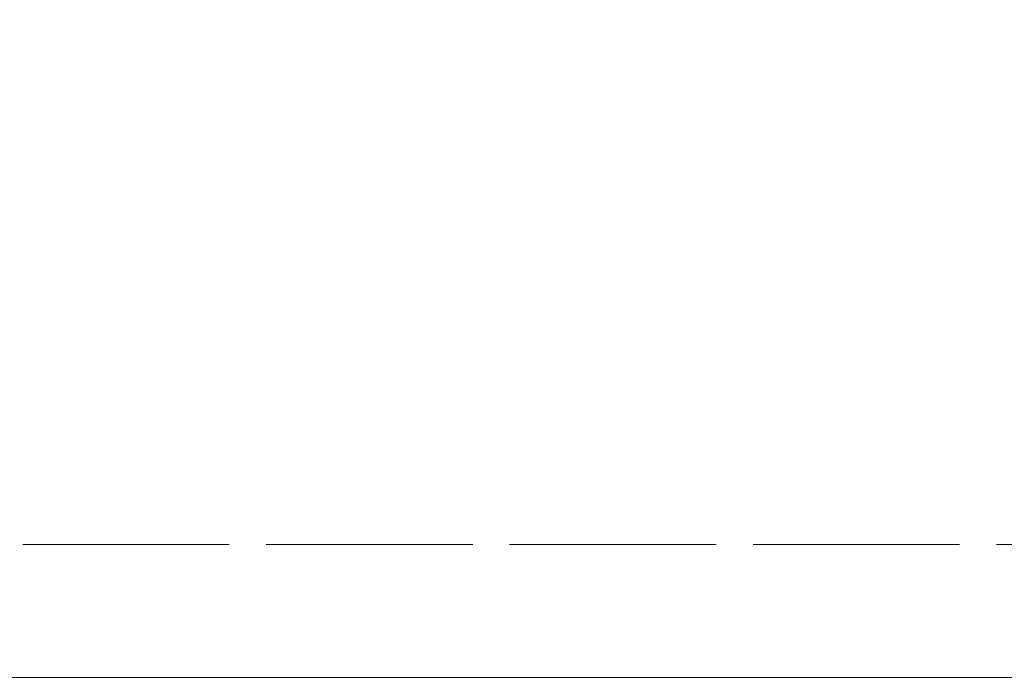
# Model space of a CAD drawing. Header units: inches. Extents: x -456 to -294, y -215 to 27.
# Tile 8 of 51: x -367.75 to -356.96, y -56.53 to -49.32. Entities that reach past the tile are written whole.
import ezdxf

# ---------------------------------------------------------------- set-up
doc = ezdxf.new("R2010")
doc.units = ezdxf.units.IN
doc.header["$LTSCALE"] = 32
doc.header["$MEASUREMENT"] = 0
doc.linetypes.add('Dash Style-1', pattern=[0.083328, 0.041656, -0.041672])
for name, color, linetype, lineweight in [('DashLine', 7, 'Dash Style-1', 13), ('Drawing', 7, 'Continuous', 18), ('None', 7, 'Continuous', 18), ('SolidLine', 7, 'Continuous', 15)]:
    doc.layers.add(name, color=color, linetype=linetype, lineweight=lineweight)

# ---------------------------------------------------------------- blocks, each defined once
blk = doc.blocks.new('Group-44')
at = {"layer": 'DashLine'}
blk.add_line((16.536, -75.236), (-16.536, -75.236), dxfattribs=at)
at = {"layer": 'SolidLine'}
blk.add_line((-17.992, -76.692), (17.992, -76.692), dxfattribs=at)
blk = doc.blocks.new('Group-45')
at = {"layer": 'None'}
blk.add_blockref('Group-44', (0, 0), dxfattribs=at)
blk = doc.blocks.new('Group-49')
at = {"layer": 'DashLine', "flags": 128}
blk.add_lwpolyline([(-16.536, 2.756), (16.536, 2.756), (16.536, -75.236), (-16.536, -75.236)], close=True, dxfattribs=at)
at = {"layer": 'SolidLine', "flags": 128}
blk.add_lwpolyline([(-17.992, 2.756), (17.992, 2.756), (17.992, -76.692), (-17.992, -76.692)], close=True, dxfattribs=at)
at = {"layer": 'None'}
blk.add_blockref('Group-45', (0, 0), dxfattribs=at)
blk = doc.blocks.new('Group-84')
at = {"layer": 'None'}
blk.add_blockref('Group-49', (0, 0), dxfattribs=at)
blk = doc.blocks.new('SL Floating Runoff Desk (2D)')
at = {"layer": 'None'}
blk.add_blockref('Group-84', (0, 0), dxfattribs=at)
at = {"layer": 'Drawing', "color": 0, "flags": 1}
for tag in ['Catalog', 'Custom', 'FinishGroup', 'Discount', 'Tag', 'Item1', 'Item2', 'Item3', 'Item4', 'Item5', 'Item6', 'Item7', 'Item8', 'Item9', 'Item10', 'Item11', 'Item12', 'Item13', 'Item14', 'Item15', 'Item16', 'Item17', 'Item18', 'Item19', 'Item20', 'Item21', 'Item22', 'Item23', 'Item24', 'Item25', 'Option1', 'Option2', 'Option3', 'Option4', 'Option5', 'Option6', 'Option7', 'Option8', 'Option9', 'Option10', 'Option11', 'Option12']:
    blk.add_attdef(tag, (-24.521, -41.553), '', height=0.00709, dxfattribs=at)

msp = doc.modelspace()

# ---------------------------------------------------------------- block references
at = {"layer": 'Drawing'}
msp.add_blockref('SL Floating Runoff Desk (2D)', (-365.988, 20.161), dxfattribs=at)

doc.saveas('drawing.dxf')
